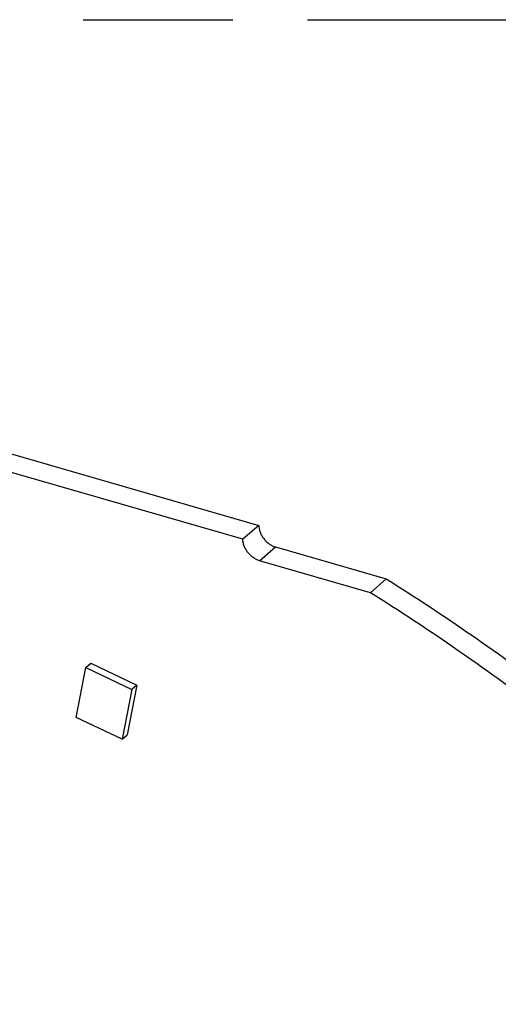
# Model space of a CAD drawing. Header units: millimetres. Extents: x 0 to 210, y 0 to 297.
# Tile 14 of 29: x 77.38 to 83.57, y 244.93 to 257.68. Entities that reach past the tile are written whole.
import ezdxf

# ---------------------------------------------------------------- set-up
doc = ezdxf.new("R2010")
doc.units = ezdxf.units.MM
doc.header["$LTSCALE"] = 19.36
doc.linetypes.add('PHANTOM', pattern=[0.8, 0.45, -0.05, 0.1, -0.05, 0.1, -0.05])
doc.layers.get('0').update_dxf_attribs({"linetype": 'CONTINUOUS'})
doc.layers.add('DEFAULT_3', color=7, linetype='PHANTOM')

msp = doc.modelspace()

# ---------------------------------------------------------------- linework, layer by layer
at = {"color": 7, "linetype": 'Continuous'}
for p, q in [((70.6025, 253.9826), (80.4752, 251.1326)), ((80.269, 250.954), (70.3963, 253.804)), ((80.4752, 251.1326), (80.269, 250.954)), ((80.6917, 250.8536), (82.1236, 250.4403)), ((81.9174, 250.2616), (80.4855, 250.675)), ((82.1236, 250.4403), (81.9174, 250.2616)), ((78.2377, 249.2912), (78.3027, 249.3475)), ((78.3027, 249.3475), (78.8985, 249.064)), ((78.1103, 248.6469), (78.2377, 249.2912)), ((78.2377, 249.2912), (78.8335, 249.0077)), ((78.8335, 249.0077), (78.7062, 248.3635)), ((78.8985, 249.064), (78.7712, 248.4197)), ((78.8985, 249.064), (78.8335, 249.0077)), ((78.7062, 248.3635), (78.1103, 248.6469)), ((78.7062, 248.3635), (78.7712, 248.4197))]:
    msp.add_line(p, q, dxfattribs=at)
at = {"color": 9, "linetype": 'Continuous'}
msp.add_line((80.4855, 250.675), (80.6917, 250.8536), dxfattribs=at)
at = {"color": 7, "linetype": 'Continuous'}
for points, knots in [([(80.4752, 251.1326), (80.4752, 251.1254), (80.4759, 251.1109), (80.4791, 251.0889), (80.4843, 251.0668), (80.4939, 251.0372), (80.5108, 251.0009), (80.5377, 250.9604), (80.5705, 250.9241), (80.6018, 250.8982), (80.6286, 250.8809), (80.6558, 250.8662), (80.6772, 250.8578), (80.6917, 250.8536)], [0, 0, 0, 0, 0.0573206, 0.1162107, 0.176585, 0.2383092, 0.3649724, 0.4945275, 0.6248801, 0.7538522, 0.8172216, 0.8795102, 1, 1, 1, 1]), ([(80.4855, 250.675), (80.471, 250.6792), (80.4495, 250.6876), (80.4224, 250.7023), (80.3955, 250.7196), (80.3642, 250.7455), (80.3315, 250.7818), (80.3046, 250.8223), (80.2877, 250.8585), (80.278, 250.8882), (80.2728, 250.9103), (80.2697, 250.9323), (80.269, 250.9468), (80.269, 250.954)], [0, 0, 0, 0, 0.1204898, 0.1827784, 0.2461478, 0.3751199, 0.5054725, 0.6350276, 0.7616908, 0.823415, 0.8837893, 0.9426794, 1, 1, 1, 1]), ([(82.1236, 250.4403), (82.4984, 250.2053), (83.2403, 249.7159), (84.1408, 249.0619), (84.8471, 248.512), (85.5453, 247.9433), (86.3972, 247.2012), (87.3824, 246.2645), (88.3285, 245.2837), (89.2325, 244.262), (90.0913, 243.2027), (90.9022, 242.1092), (91.6624, 240.9853), (92.3695, 239.8346), (93.0211, 238.6608), (93.6151, 237.468), (94.0616, 236.4587), (94.388, 235.6453), (94.692, 234.8331), (94.8977, 234.2178), (95.0244, 233.8057)], [0, 0, 0, 0, 0.0617745, 0.1240499, 0.1553525, 0.1867498, 0.249782, 0.3130631, 0.3765036, 0.4400124, 0.5034979, 0.5668687, 0.6300345, 0.6929066, 0.7553992, 0.8174298, 0.8789205, 0.9094423, 0.9398023, 1, 1, 1, 1]), ([(94.8182, 233.6271), (94.6915, 234.0391), (94.4857, 234.6545), (94.1817, 235.4667), (93.8553, 236.2801), (93.4089, 237.2893), (92.8149, 238.4822), (92.1632, 239.656), (91.4562, 240.8067), (90.6959, 241.9306), (89.8851, 243.024), (89.0262, 244.0834), (88.1223, 245.1051), (87.1761, 246.0859), (86.191, 247.0225), (85.339, 247.7647), (84.6409, 248.3334), (83.9346, 248.8833), (83.0341, 249.5373), (82.2922, 250.0267), (81.9174, 250.2616)], [0, 0, 0, 0, 0.0601977, 0.0905577, 0.1210795, 0.1825702, 0.2446008, 0.3070934, 0.3699655, 0.4331313, 0.4965021, 0.5599876, 0.6234964, 0.6869369, 0.750218, 0.8132502, 0.8446475, 0.8759501, 0.9382255, 1, 1, 1, 1])]:
    msp.add_open_spline(points, degree=3, knots=knots, dxfattribs=at)
at = {"layer": 'DEFAULT_3', "color": 91, "linetype": 'PHANTOM', "true_color": 0x80ff80}
msp.add_line((50.1286, 257.68), (150.1286, 257.68), dxfattribs=at)

doc.saveas('drawing.dxf')
